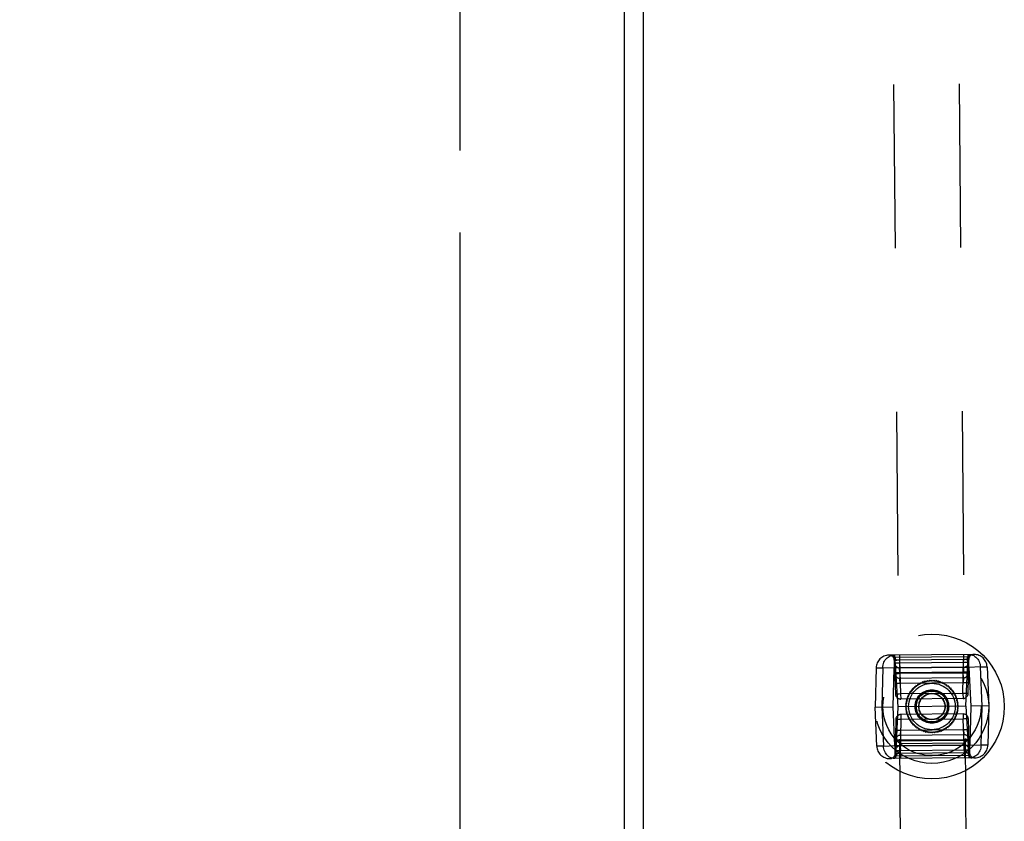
# Model space of a CAD drawing. Header units: inches. Extents: x 0 to 227, y 0 to 147.
# Tile 90 of 247: x 71.05 to 78.55, y 52.62 to 58.73. Entities that reach past the tile are written whole.
import ezdxf

# ---------------------------------------------------------------- set-up
doc = ezdxf.new("R2010")
doc.units = ezdxf.units.IN
doc.header["$LTSCALE"] = 12.466667
doc.header["$MEASUREMENT"] = 0
doc.linetypes.add('HIDDEN', pattern=[0.2, 0.1, -0.1])
doc.linetypes.add('PHANTOM', pattern=[0.8, 0.45, -0.05, 0.1, -0.05, 0.1, -0.05])
doc.layers.get('0').update_dxf_attribs({"linetype": 'CONTINUOUS'})
for name, color, linetype in [('02___PRT_ALL_AXES', 7, 'CONTINUOUS'), ('AVAILABLE_DOOR_SPACE', 7, 'CONTINUOUS'), ('DEFAULT_2', 8, 'HIDDEN'), ('DIMENSIONS', 7, 'CONTINUOUS')]:
    doc.layers.add(name, color=color, linetype=linetype)
doc.styles.get("Standard").update_dxf_attribs({"font": 'txt', "width": 0.8})
doc.dimstyles.new('DIMSTYLE_2', dxfattribs={"dimtxt": 1, "dimasz": 1.333333, "dimexe": 0.09, "dimexo": 0.07, "dimgap": 0.0375, "dimtad": 0, "dimtih": 1, "dimtoh": 1, "dimzin": 4, "dimdsep": 46, "dimtxsty": 'Standard', "dimblk": '_FILLED', "dimblk1": '_FILLED', "dimblk2": '_FILLED', "dimcen": 0.09, "dimadec": 0, "dimazin": 0, "dimtfac": 1, "dimtofl": 0, "dimtmove": 0, "dimatfit": 3, "dimldrblk": '_FILLED', "dimfxl": 0, "dimtolj": 1, "dimtzin": 4, "dimarcsym": 0})

# ---------------------------------------------------------------- blocks, each defined once
blk = doc.blocks.new('_FILLED')
at = {"color": 0, "linetype": 'ByBlock'}
blk.add_solid([(0, 0), (-1, 0.2), (-1, -0.2)], dxfattribs=at)
blk = doc.blocks.new('*D19')
at = {"layer": 'DIMENSIONS', "color": 2, "linetype": 'Continuous'}
for p, q in [((47.4163, 70.5352), (58.4085, 70.5352)), ((74.4008, 70.5352), (63.4085, 70.5352))]:
    blk.add_line(p, q, dxfattribs=at)
at = {"layer": 'DIMENSIONS', "color": 2, "linetype": 'Continuous', "xscale": 1.3333333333, "yscale": 1.3333333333, "zscale": 1.3333333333, "rotation": 180}
blk.add_blockref('_FILLED', (47.4163, 70.5352), dxfattribs=at)
at = {"layer": 'DIMENSIONS', "color": 2, "linetype": 'Continuous', "xscale": 1.3333333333, "yscale": 1.3333333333, "zscale": 1.3333333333}
blk.add_blockref('_FILLED', (74.4008, 70.5352), dxfattribs=at)
at = {"layer": 'DIMENSIONS', "color": 2, "linetype": 'Continuous', "insert": (60.9085, 71.0352), "char_height": 1, "width": 4, "attachment_point": 2, "line_spacing_factor": 0.9}
blk.add_mtext('26.98', dxfattribs=at)
blk = doc.blocks.new('*D22')
at = {"layer": 'DIMENSIONS', "color": 2, "linetype": 'Continuous'}
for p, q in [((56.6581, 77.0565), (56.6581, 65.2365)), ((56.6581, 51.4165), (56.6581, 63.2365))]:
    blk.add_line(p, q, dxfattribs=at)
at = {"layer": 'DIMENSIONS', "color": 2, "linetype": 'Continuous', "xscale": 1.3333333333, "yscale": 1.3333333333, "zscale": 1.3333333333}
for p, rotation in [((56.6581, 77.0565), 90), ((56.6581, 51.4165), 270)]:
    blk.add_blockref('_FILLED', p, dxfattribs=dict(at, rotation=rotation))
at = {"layer": 'DIMENSIONS', "color": 2, "linetype": 'Continuous', "insert": (56.6581, 64.7365), "char_height": 1, "width": 4, "attachment_point": 2, "line_spacing_factor": 0.9}
blk.add_mtext('25.64', dxfattribs=at)

msp = doc.modelspace()

# ---------------------------------------------------------------- linework, layer by layer
at = {"color": 3, "linetype": 'Continuous'}
for p, q in [((75.6508, 77.2865), (75.6508, 51.1865)), ((75.7948, 77.2288), (75.7948, 51.2442))]:
    msp.add_line(p, q, dxfattribs=at)
at = {"layer": '02___PRT_ALL_AXES', "color": 8, "linetype": 'HIDDEN'}
for p, q in [((77.6358, 65.7163), (77.7651, 51.2169)), ((78.1358, 65.7207), (78.265, 51.2213)), ((77.7472, 53.2168), (78.2472, 53.2212))]:
    msp.add_line(p, q, dxfattribs=at)
at = {"layer": 'AVAILABLE_DOOR_SPACE', "color": 4, "linetype": 'PHANTOM'}
msp.add_line((74.4008, 77.0565), (74.4008, 51.4165), dxfattribs=at)
at = {"layer": 'DEFAULT_2', "color": 8, "linetype": 'HIDDEN'}
for p, q in [((78.3155, 53.8956), (77.6669, 53.8898)), ((77.7063, 53.8901), (77.7072, 53.7917)), ((77.7085, 53.8519), (77.7082, 53.8518)), ((77.7082, 53.8518), (77.7173, 53.5939)), ((77.7135, 53.8522), (77.7112, 53.8522)), ((77.7369, 53.4967), (77.7127, 53.8902)), ((77.7135, 53.8522), (77.7163, 53.8523)), ((78.2689, 53.8765), (77.7139, 53.8715)), ((77.7197, 53.8523), (77.7163, 53.8523)), ((77.7279, 53.8524), (77.7236, 53.8524)), ((77.7374, 53.8523), (77.7279, 53.8524)), ((77.7476, 53.8522), (77.7374, 53.8523)), ((77.7472, 53.8905), (77.7476, 53.8522)), ((78.2355, 53.8565), (77.7476, 53.8522)), ((77.7476, 53.8522), (77.7566, 53.5943)), ((77.7483, 53.8324), (78.2352, 53.8367)), ((78.2311, 53.5985), (78.2355, 53.8565)), ((78.2352, 53.8948), (78.2355, 53.8565)), ((78.2352, 53.8367), (78.2454, 53.8366)), ((78.2355, 53.7984), (78.2352, 53.8367)), ((78.2355, 53.8565), (78.2457, 53.8568)), ((78.2454, 53.8366), (78.2549, 53.8365)), ((78.2526, 53.5013), (78.2697, 53.8952)), ((78.2696, 53.8572), (78.2719, 53.8572)), ((78.2704, 53.5988), (78.2749, 53.8569)), ((78.2736, 53.8571), (78.2746, 53.857)), ((78.277, 53.7968), (78.2761, 53.8952)), ((77.5694, 53.7939), (77.5616, 53.4951)), ((77.5694, 53.7939), (77.6204, 53.794)), ((77.6204, 53.794), (77.6126, 53.4956)), ((77.7072, 53.7917), (77.6204, 53.794)), ((77.6995, 53.4964), (77.7072, 53.7917)), ((78.277, 53.7968), (77.7072, 53.7917)), ((77.7381, 53.8321), (77.7483, 53.8324)), ((77.7483, 53.8324), (77.7486, 53.7941)), ((78.2355, 53.7984), (77.7486, 53.7941)), ((77.751, 53.7557), (77.7486, 53.7941)), ((78.2339, 53.76), (77.751, 53.7557)), ((78.2355, 53.7984), (78.2339, 53.76)), ((78.2444, 53.7599), (78.2339, 53.76)), ((78.254, 53.7598), (78.2444, 53.7599)), ((78.3637, 53.8006), (78.277, 53.7968)), ((78.277, 53.7968), (78.2899, 53.5016)), ((78.3637, 53.8006), (78.4147, 53.8015)), ((78.3768, 53.5024), (78.3637, 53.8006)), ((78.4147, 53.8015), (78.4278, 53.5029)), ((77.751, 53.7557), (77.7408, 53.7554)), ((77.7409, 53.7514), (77.7511, 53.7517)), ((77.7511, 53.7517), (78.2338, 53.756)), ((77.7511, 53.7517), (77.7514, 53.7134)), ((78.2341, 53.7177), (77.7514, 53.7134)), ((77.7538, 53.675), (77.7514, 53.7134)), ((77.921, 53.6861), (77.9178, 53.6758)), ((77.9303, 53.6807), (77.921, 53.6861)), ((77.9342, 53.6908), (77.9303, 53.6807)), ((77.9432, 53.6848), (77.9342, 53.6908)), ((77.9477, 53.6945), (77.9432, 53.6848)), ((77.9562, 53.6879), (77.9477, 53.6945)), ((77.9615, 53.6973), (77.9562, 53.6879)), ((77.9695, 53.6902), (77.9615, 53.6973)), ((77.9754, 53.6992), (77.9695, 53.6902)), ((77.9829, 53.6915), (77.9754, 53.6992)), ((77.9894, 53.7), (77.9829, 53.6915)), ((77.9964, 53.6918), (77.9894, 53.7)), ((78.0035, 53.6999), (77.9964, 53.6918)), ((78.0098, 53.6912), (78.0035, 53.6999)), ((78.0175, 53.6988), (78.0098, 53.6912)), ((78.0232, 53.6897), (78.0175, 53.6988)), ((78.0313, 53.6967), (78.0232, 53.6897)), ((78.0364, 53.6872), (78.0313, 53.6967)), ((78.045, 53.6937), (78.0364, 53.6872)), ((78.0495, 53.6839), (78.045, 53.6937)), ((78.0585, 53.6897), (78.0495, 53.6839)), ((78.0622, 53.6796), (78.0585, 53.6897)), ((78.0717, 53.6848), (78.0622, 53.6796)), ((78.0747, 53.6745), (78.0717, 53.6848)), ((78.2341, 53.7177), (78.2325, 53.6793)), ((78.2338, 53.756), (78.244, 53.7559)), ((78.2341, 53.7177), (78.2338, 53.756)), ((78.244, 53.7559), (78.2535, 53.7558)), ((77.7538, 53.675), (77.7436, 53.6747)), ((78.2325, 53.6793), (77.7538, 53.675)), ((77.8438, 53.619), (77.833, 53.6186)), ((77.833, 53.6186), (77.8358, 53.6082)), ((77.8525, 53.6292), (77.8418, 53.6296)), ((77.8418, 53.6296), (77.8438, 53.619)), ((77.862, 53.6388), (77.8513, 53.6399)), ((77.8513, 53.6399), (77.8525, 53.6292)), ((77.872, 53.6478), (77.8614, 53.6496)), ((77.8614, 53.6496), (77.862, 53.6388)), ((77.8723, 53.6585), (77.872, 53.6478)), ((77.8827, 53.6559), (77.8723, 53.6585)), ((77.8837, 53.6667), (77.8827, 53.6559)), ((77.8939, 53.6634), (77.8837, 53.6667)), ((77.8957, 53.674), (77.8939, 53.6634)), ((77.9057, 53.67), (77.8957, 53.674)), ((77.9081, 53.6805), (77.9057, 53.67)), ((77.9178, 53.6758), (77.9081, 53.6805)), ((78.0844, 53.679), (78.0747, 53.6745)), ((78.0867, 53.6685), (78.0844, 53.679)), ((78.0968, 53.6723), (78.0867, 53.6685)), ((78.0983, 53.6616), (78.0968, 53.6723)), ((78.1086, 53.6648), (78.0983, 53.6616)), ((78.1094, 53.654), (78.1086, 53.6648)), ((78.1199, 53.6564), (78.1094, 53.654)), ((78.12, 53.6456), (78.1199, 53.6564)), ((78.1306, 53.6473), (78.12, 53.6456)), ((78.1298, 53.6365), (78.1306, 53.6473)), ((78.1406, 53.6375), (78.1298, 53.6365)), ((78.1391, 53.6268), (78.1406, 53.6375)), ((78.1499, 53.6269), (78.1391, 53.6268)), ((78.1477, 53.6164), (78.1499, 53.6269)), ((78.1584, 53.6158), (78.1477, 53.6164)), ((78.1555, 53.6054), (78.1584, 53.6158)), ((78.243, 53.6792), (78.2325, 53.6793)), ((78.2526, 53.6791), (78.243, 53.6792)), ((77.7566, 53.5943), (77.7464, 53.5939)), ((78.2311, 53.5985), (77.7566, 53.5943)), ((77.7566, 53.5943), (77.757, 53.5559)), ((78.2314, 53.5602), (77.757, 53.5559)), ((77.8051, 53.5341), (77.7958, 53.5287)), ((77.808, 53.5472), (77.7984, 53.5425)), ((77.7984, 53.5425), (77.8051, 53.5341)), ((77.8119, 53.5601), (77.8019, 53.5561)), ((77.8019, 53.5561), (77.808, 53.5472)), ((77.8166, 53.5727), (77.8063, 53.5694)), ((77.8063, 53.5694), (77.8119, 53.5601)), ((77.8221, 53.585), (77.8117, 53.5824)), ((77.8117, 53.5824), (77.8166, 53.5727)), ((77.8286, 53.5968), (77.818, 53.5949)), ((77.818, 53.5949), (77.8221, 53.585)), ((77.8358, 53.6082), (77.8251, 53.607)), ((77.8251, 53.607), (77.8286, 53.5968)), ((78.1662, 53.6041), (78.1555, 53.6054)), ((78.1625, 53.594), (78.1662, 53.6041)), ((78.1731, 53.5919), (78.1625, 53.594)), ((78.1687, 53.582), (78.1731, 53.5919)), ((78.1791, 53.5792), (78.1687, 53.582)), ((78.1741, 53.5697), (78.1791, 53.5792)), ((78.1843, 53.5662), (78.1741, 53.5697)), ((78.1786, 53.557), (78.1843, 53.5662)), ((78.1885, 53.5528), (78.1786, 53.557)), ((78.1822, 53.544), (78.1885, 53.5528)), ((78.1918, 53.5391), (78.1822, 53.544)), ((78.1849, 53.5309), (78.1918, 53.5391)), ((78.2413, 53.5984), (78.2311, 53.5985)), ((78.2311, 53.5985), (78.2314, 53.5602)), ((78.2508, 53.5983), (78.2413, 53.5984)), ((77.5616, 53.4951), (77.6995, 53.4964)), ((77.5747, 53.1965), (77.5616, 53.4951)), ((77.6126, 53.4956), (77.6257, 53.1974)), ((77.7125, 53.2012), (77.6995, 53.4964)), ((77.7197, 53.1028), (77.7369, 53.4967)), ((78.2526, 53.5013), (77.7369, 53.4967)), ((77.8021, 53.5074), (77.7936, 53.5007)), ((77.7936, 53.5007), (77.802, 53.4939)), ((77.802, 53.4939), (77.794, 53.4867)), ((77.794, 53.4867), (77.8028, 53.4805)), ((77.8031, 53.5208), (77.7942, 53.5147)), ((77.7942, 53.5147), (77.8021, 53.5074)), ((77.8028, 53.4805), (77.7953, 53.4727)), ((77.7953, 53.4727), (77.8046, 53.4671)), ((77.7958, 53.5287), (77.8031, 53.5208)), ((77.8046, 53.4671), (77.7977, 53.4589)), ((77.7977, 53.4589), (77.8072, 53.4539)), ((78.1843, 53.4639), (78.1936, 53.4693)), ((78.1911, 53.4555), (78.1843, 53.4639)), ((78.1941, 53.5253), (78.1849, 53.5309)), ((78.1863, 53.4772), (78.1952, 53.4832)), ((78.1936, 53.4693), (78.1863, 53.4772)), ((78.1867, 53.5175), (78.1941, 53.5253)), ((78.1955, 53.5113), (78.1867, 53.5175)), ((78.1874, 53.4906), (78.1958, 53.4973)), ((78.1952, 53.4832), (78.1874, 53.4906)), ((78.1875, 53.5041), (78.1955, 53.5113)), ((78.1958, 53.4973), (78.1875, 53.5041)), ((78.2526, 53.5013), (78.2767, 53.1078)), ((78.2899, 53.5016), (78.2822, 53.2063)), ((78.4278, 53.5029), (78.2899, 53.5016)), ((78.3691, 53.204), (78.3768, 53.5024)), ((78.4278, 53.5029), (78.42, 53.2041)), ((77.719, 53.3991), (77.7146, 53.1411)), ((77.7482, 53.3996), (77.7387, 53.3997)), ((77.7584, 53.3995), (77.7482, 53.3996)), ((77.7584, 53.3995), (77.7539, 53.1415)), ((78.2325, 53.4421), (77.758, 53.4378)), ((77.758, 53.4378), (77.7584, 53.3995)), ((78.2328, 53.4037), (77.7584, 53.3995)), ((77.8072, 53.4539), (77.8009, 53.4452)), ((77.8009, 53.4452), (77.8108, 53.441)), ((77.8108, 53.441), (77.8052, 53.4318)), ((77.8052, 53.4318), (77.8153, 53.4283)), ((77.8153, 53.4283), (77.8103, 53.4188)), ((77.8103, 53.4188), (77.8207, 53.4159)), ((77.8207, 53.4159), (77.8164, 53.4061)), ((77.8164, 53.4061), (77.8269, 53.404)), ((77.8269, 53.404), (77.8233, 53.3939)), ((77.8233, 53.3939), (77.834, 53.3925)), ((77.834, 53.3925), (77.831, 53.3822)), ((78.1537, 53.3898), (78.1644, 53.391)), ((78.1564, 53.3794), (78.1537, 53.3898)), ((78.1609, 53.4012), (78.1715, 53.4031)), ((78.1644, 53.391), (78.1609, 53.4012)), ((78.1673, 53.413), (78.1777, 53.4156)), ((78.1715, 53.4031), (78.1673, 53.413)), ((78.1729, 53.4252), (78.1831, 53.4286)), ((78.1777, 53.4156), (78.1729, 53.4252)), ((78.1776, 53.4378), (78.1876, 53.4419)), ((78.1831, 53.4286), (78.1776, 53.4378)), ((78.1814, 53.4507), (78.1911, 53.4555)), ((78.1876, 53.4419), (78.1814, 53.4507)), ((78.2325, 53.4421), (78.2328, 53.4037)), ((78.243, 53.404), (78.2328, 53.4037)), ((78.2419, 53.1458), (78.2328, 53.4037)), ((78.2812, 53.1462), (78.2722, 53.4041)), ((77.7368, 53.3189), (77.7464, 53.3188)), ((77.7464, 53.3188), (77.757, 53.3187)), ((77.7553, 53.2803), (77.757, 53.3187)), ((77.757, 53.3187), (78.2357, 53.3229)), ((77.831, 53.3822), (77.8418, 53.3816)), ((77.8418, 53.3816), (77.8396, 53.3711)), ((77.8396, 53.3711), (77.8503, 53.3712)), ((77.8503, 53.3712), (77.8489, 53.3605)), ((77.8489, 53.3605), (77.8596, 53.3614)), ((77.8596, 53.3614), (77.8589, 53.3507)), ((77.8589, 53.3507), (77.8695, 53.3523)), ((77.8695, 53.3523), (77.8696, 53.3416)), ((77.8696, 53.3416), (77.8801, 53.344)), ((77.8801, 53.344), (77.8808, 53.3332)), ((77.8808, 53.3332), (77.8912, 53.3363)), ((77.8912, 53.3363), (77.8927, 53.3257)), ((77.8927, 53.3257), (77.9027, 53.3295)), ((77.9027, 53.3295), (77.905, 53.319)), ((77.905, 53.319), (77.9148, 53.3235)), ((77.9148, 53.3235), (77.9178, 53.3132)), ((77.9178, 53.3132), (77.9272, 53.3184)), ((77.9272, 53.3184), (77.9309, 53.3083)), ((77.9309, 53.3083), (77.94, 53.3141)), ((77.94, 53.3141), (77.9444, 53.3043)), ((77.9444, 53.3043), (77.953, 53.3107)), ((77.953, 53.3107), (77.9581, 53.3012)), ((78.028, 53.3006), (78.0332, 53.31)), ((78.0332, 53.31), (78.0417, 53.3034)), ((78.0417, 53.3034), (78.0463, 53.3132)), ((78.0463, 53.3132), (78.0552, 53.3072)), ((78.0552, 53.3072), (78.0591, 53.3172)), ((78.0591, 53.3172), (78.0685, 53.3119)), ((78.0685, 53.3119), (78.0716, 53.3222)), ((78.0716, 53.3222), (78.0813, 53.3175)), ((78.0813, 53.3175), (78.0838, 53.328)), ((78.0838, 53.328), (78.0938, 53.324)), ((78.0938, 53.324), (78.0955, 53.3346)), ((78.0955, 53.3346), (78.1058, 53.3313)), ((78.1058, 53.3313), (78.1067, 53.342)), ((78.1067, 53.342), (78.1172, 53.3395)), ((78.1172, 53.3395), (78.1174, 53.3502)), ((78.1174, 53.3502), (78.128, 53.3484)), ((78.1275, 53.3591), (78.1382, 53.3581)), ((78.128, 53.3484), (78.1275, 53.3591)), ((78.1369, 53.3687), (78.1477, 53.3684)), ((78.1382, 53.3581), (78.1369, 53.3687)), ((78.1457, 53.379), (78.1564, 53.3794)), ((78.1477, 53.3684), (78.1457, 53.379)), ((78.2357, 53.3229), (78.2458, 53.3233)), ((78.2357, 53.3229), (78.238, 53.2846)), ((77.7354, 53.2381), (77.745, 53.2381)), ((77.7455, 53.2421), (77.736, 53.2422)), ((77.745, 53.2381), (77.7556, 53.2379)), ((77.7556, 53.242), (77.7455, 53.2421)), ((77.7539, 53.1996), (77.7556, 53.2379)), ((77.7553, 53.2803), (78.238, 53.2846)), ((77.7553, 53.2803), (77.7556, 53.242)), ((78.2383, 53.2463), (77.7556, 53.242)), ((77.7556, 53.2379), (78.2385, 53.2422)), ((77.9581, 53.3012), (77.9663, 53.3083)), ((77.9663, 53.3083), (77.972, 53.2992)), ((77.972, 53.2992), (77.9796, 53.3068)), ((77.9796, 53.3068), (77.986, 53.2981)), ((77.986, 53.2981), (77.9931, 53.3062)), ((77.9931, 53.3062), (78, 53.2979)), ((78, 53.2979), (78.0065, 53.3065)), ((78.0065, 53.3065), (78.014, 53.2988)), ((78.014, 53.2988), (78.0199, 53.3078)), ((78.0199, 53.3078), (78.028, 53.3006)), ((78.2383, 53.2463), (78.238, 53.2846)), ((78.2485, 53.2466), (78.2383, 53.2463)), ((78.2385, 53.2422), (78.2486, 53.2426)), ((78.2385, 53.2422), (78.2408, 53.2039)), ((77.6257, 53.1974), (77.5747, 53.1965)), ((77.6257, 53.1974), (77.7125, 53.2012)), ((77.7125, 53.2012), (78.2822, 53.2063)), ((77.7125, 53.2012), (77.7133, 53.1028)), ((77.7441, 53.1614), (77.7346, 53.1614)), ((77.7542, 53.1612), (77.7441, 53.1614)), ((77.7539, 53.1996), (78.2408, 53.2039)), ((77.7539, 53.1996), (77.7542, 53.1612)), ((78.2412, 53.1656), (77.7542, 53.1612)), ((78.2412, 53.1656), (78.2408, 53.2039)), ((78.2514, 53.1659), (78.2412, 53.1656)), ((78.2822, 53.2063), (78.3691, 53.204)), ((78.2831, 53.1078), (78.2822, 53.2063)), ((78.42, 53.2041), (78.3691, 53.204)), ((78.3225, 53.1082), (77.6739, 53.1024)), ((77.7149, 53.141), (77.7159, 53.1409)), ((77.7175, 53.1408), (77.7198, 53.1408)), ((78.2756, 53.1264), (77.7205, 53.1215)), ((77.7437, 53.1411), (77.7539, 53.1415)), ((78.2419, 53.1458), (77.7539, 53.1415)), ((77.7539, 53.1415), (77.7542, 53.1031)), ((78.2521, 53.1457), (78.2419, 53.1458)), ((78.2419, 53.1458), (78.2422, 53.1075)), ((78.2616, 53.1456), (78.2521, 53.1457)), ((78.2659, 53.1456), (78.2616, 53.1456)), ((78.2731, 53.1457), (78.2697, 53.1456)), ((78.2731, 53.1457), (78.276, 53.1457)), ((78.2782, 53.1458), (78.276, 53.1457)), ((78.2812, 53.1462), (78.2809, 53.146))]:
    msp.add_line(p, q, dxfattribs=at)
for points in [[(77.6204, 53.794), (77.6211, 53.8048), (77.6229, 53.8154), (77.6256, 53.8257), (77.6294, 53.8357), (77.6341, 53.8451), (77.6397, 53.8538), (77.6461, 53.8618), (77.6533, 53.869), (77.6611, 53.8752), (77.6694, 53.8804), (77.6782, 53.8846), (77.6874, 53.8876), (77.6968, 53.8895), (77.7063, 53.8901)], [(77.7197, 53.8523), (77.7193, 53.8573), (77.7185, 53.8622), (77.7172, 53.8668), (77.7156, 53.871), (77.7136, 53.8751), (77.7113, 53.8788), (77.7086, 53.882), (77.7056, 53.8848), (77.7023, 53.8871), (77.6989, 53.8887), (77.6952, 53.8897), (77.6916, 53.89)], [(77.7082, 53.8518), (77.7085, 53.8519), (77.7095, 53.8521), (77.7112, 53.8522)], [(77.7197, 53.8523), (77.7236, 53.8524), (77.7279, 53.8524)], [(78.2634, 53.8572), (78.2595, 53.8571), (78.2552, 53.8571), (78.2457, 53.8568)], [(78.2549, 53.8365), (78.2591, 53.8365), (78.263, 53.8366), (78.2664, 53.8366), (78.2693, 53.8367), (78.2716, 53.8367), (78.2732, 53.8368), (78.2742, 53.837), (78.2746, 53.8371)], [(78.2552, 53.8571), (78.2595, 53.8571), (78.2634, 53.8572), (78.2668, 53.8572)], [(78.2634, 53.8572), (78.2637, 53.8622), (78.2644, 53.8671), (78.2656, 53.8717), (78.2671, 53.876), (78.2691, 53.88), (78.2714, 53.8838), (78.274, 53.8871), (78.277, 53.8899), (78.2802, 53.8922), (78.2836, 53.8939), (78.2872, 53.895), (78.2909, 53.8953)], [(78.2696, 53.8572), (78.2668, 53.8572), (78.2634, 53.8572)], [(78.2749, 53.8569), (78.2746, 53.857), (78.2736, 53.8571), (78.2719, 53.8572)], [(78.2761, 53.8952), (78.2856, 53.8947), (78.2951, 53.893), (78.3043, 53.8902), (78.3132, 53.8862), (78.3216, 53.8811), (78.3295, 53.875), (78.3368, 53.868), (78.3434, 53.8601), (78.3491, 53.8514), (78.354, 53.8421), (78.3579, 53.8322), (78.3609, 53.822), (78.3628, 53.8114), (78.3637, 53.8006)], [(77.7089, 53.832), (77.7093, 53.8319), (77.7103, 53.8318), (77.7119, 53.8317), (77.7142, 53.8317), (77.7171, 53.8317), (77.7205, 53.8317), (77.7243, 53.8318), (77.7286, 53.8318), (77.7381, 53.8321)], [(78.2732, 53.7604), (78.2729, 53.7603), (78.2719, 53.7601), (78.2703, 53.76), (78.2681, 53.76), (78.2654, 53.7599), (78.2621, 53.7599), (78.2583, 53.7598), (78.254, 53.7598)], [(77.7408, 53.7554), (77.7316, 53.7552), (77.7274, 53.7551), (77.7236, 53.7551), (77.7201, 53.755), (77.7172, 53.755), (77.7148, 53.7551), (77.713, 53.7552), (77.712, 53.7553), (77.7116, 53.7554)], [(77.7117, 53.7514), (77.7121, 53.7512), (77.7131, 53.7511), (77.7147, 53.7511), (77.717, 53.751), (77.7199, 53.751), (77.7233, 53.751), (77.7272, 53.7511), (77.7314, 53.7511), (77.7409, 53.7514)], [(78.2535, 53.7558), (78.2578, 53.7558), (78.2616, 53.7558), (78.265, 53.7559), (78.2679, 53.7559), (78.2702, 53.756), (78.2718, 53.7561), (78.2728, 53.7562), (78.2732, 53.7564)], [(77.7436, 53.6747), (77.7345, 53.6745), (77.7303, 53.6744), (77.7264, 53.6744), (77.7229, 53.6744), (77.72, 53.6744), (77.7176, 53.6744), (77.7159, 53.6745), (77.7148, 53.6746), (77.7144, 53.6747)], [(78.2718, 53.6797), (78.2715, 53.6795), (78.2705, 53.6794), (78.2689, 53.6793), (78.2668, 53.6792), (78.264, 53.6792), (78.2607, 53.6791), (78.2569, 53.6791), (78.2526, 53.6791)], [(77.7464, 53.5939), (77.737, 53.5937), (77.7327, 53.5936), (77.7288, 53.5936), (77.7254, 53.5936), (77.7226, 53.5936), (77.7203, 53.5936), (77.7186, 53.5937), (77.7176, 53.5938), (77.7173, 53.5939)], [(78.2704, 53.5988), (78.2701, 53.5987), (78.2691, 53.5986), (78.2674, 53.5985), (78.2652, 53.5984), (78.2623, 53.5984), (78.2589, 53.5983), (78.255, 53.5983), (78.2508, 53.5983)], [(77.7387, 53.3997), (77.7344, 53.3997), (77.7305, 53.3997), (77.7271, 53.3996), (77.7243, 53.3996), (77.722, 53.3995), (77.7204, 53.3994), (77.7193, 53.3993), (77.719, 53.3991)], [(78.2722, 53.4041), (78.2718, 53.4042), (78.2708, 53.4043), (78.2692, 53.4044), (78.2669, 53.4044), (78.264, 53.4044), (78.2606, 53.4044), (78.2568, 53.4043), (78.2525, 53.4043), (78.243, 53.404)], [(77.7176, 53.3183), (77.718, 53.3184), (77.719, 53.3186), (77.7205, 53.3187), (77.7227, 53.3187), (77.7254, 53.3188), (77.7287, 53.3188), (77.7325, 53.3189), (77.7368, 53.3189)], [(78.2458, 53.3233), (78.255, 53.3235), (78.2592, 53.3236), (78.263, 53.3236), (78.2665, 53.3236), (78.2694, 53.3236), (78.2718, 53.3236), (78.2736, 53.3235), (78.2746, 53.3234), (78.275, 53.3233)], [(77.7162, 53.2376), (77.7166, 53.2377), (77.7176, 53.2378), (77.7191, 53.2379), (77.7213, 53.238), (77.724, 53.2381), (77.7273, 53.2381), (77.7311, 53.2381), (77.7354, 53.2381)], [(77.736, 53.2422), (77.7317, 53.2422), (77.7278, 53.2422), (77.7244, 53.2421), (77.7216, 53.242), (77.7193, 53.242), (77.7176, 53.2419), (77.7166, 53.2417), (77.7163, 53.2416)], [(78.2777, 53.2466), (78.2774, 53.2467), (78.2764, 53.2468), (78.2747, 53.2469), (78.2724, 53.247), (78.2696, 53.247), (78.2662, 53.247), (78.2623, 53.2469), (78.258, 53.2468), (78.2485, 53.2466)], [(78.2486, 53.2426), (78.2578, 53.2428), (78.262, 53.2429), (78.2659, 53.2429), (78.2693, 53.2429), (78.2723, 53.2429), (78.2747, 53.2429), (78.2764, 53.2428), (78.2775, 53.2427), (78.2778, 53.2426)], [(77.7133, 53.1028), (77.7038, 53.1033), (77.6944, 53.105), (77.6852, 53.1078), (77.6763, 53.1118), (77.6678, 53.1169), (77.6599, 53.123), (77.6526, 53.13), (77.6461, 53.1379), (77.6403, 53.1465), (77.6355, 53.1559), (77.6315, 53.1657), (77.6286, 53.176), (77.6266, 53.1866), (77.6257, 53.1974)], [(77.7346, 53.1614), (77.7303, 53.1614), (77.7264, 53.1614), (77.723, 53.1614), (77.7202, 53.1613), (77.7179, 53.1612), (77.7162, 53.1611), (77.7152, 53.161), (77.7149, 53.1609)], [(78.2805, 53.1659), (78.2802, 53.1661), (78.2792, 53.1662), (78.2775, 53.1662), (78.2753, 53.1663), (78.2724, 53.1663), (78.269, 53.1663), (78.2651, 53.1662), (78.2608, 53.1661), (78.2514, 53.1659)], [(78.3691, 53.204), (78.3683, 53.1932), (78.3666, 53.1826), (78.3638, 53.1723), (78.36, 53.1623), (78.3553, 53.1529), (78.3497, 53.1442), (78.3433, 53.1362), (78.3362, 53.129), (78.3284, 53.1228), (78.32, 53.1175), (78.3112, 53.1134), (78.3021, 53.1104), (78.2926, 53.1085), (78.2831, 53.1078)], [(77.7261, 53.1408), (77.7258, 53.1358), (77.725, 53.1309), (77.7238, 53.1263), (77.7223, 53.122), (77.7204, 53.1179), (77.7181, 53.1142), (77.7154, 53.1109), (77.7125, 53.108), (77.7093, 53.1058), (77.7059, 53.1041), (77.7023, 53.103), (77.6986, 53.1026)], [(77.7175, 53.1408), (77.7159, 53.1409), (77.7149, 53.141), (77.7146, 53.1411)], [(77.7261, 53.1408), (77.7227, 53.1408), (77.7198, 53.1408)], [(77.7227, 53.1408), (77.7261, 53.1408), (77.7299, 53.1408), (77.7342, 53.1409)], [(77.7437, 53.1411), (77.7342, 53.1409), (77.7299, 53.1408), (77.7261, 53.1408)], [(78.2616, 53.1456), (78.2659, 53.1456), (78.2697, 53.1456)], [(78.2697, 53.1456), (78.2701, 53.1406), (78.271, 53.1358), (78.2722, 53.1312), (78.2738, 53.1269), (78.2758, 53.1229), (78.2782, 53.1192), (78.2809, 53.1159), (78.2839, 53.1131), (78.2871, 53.1109), (78.2906, 53.1093), (78.2942, 53.1083), (78.2979, 53.108)], [(78.2782, 53.1458), (78.2799, 53.1459), (78.2809, 53.146), (78.2812, 53.1462)]]:
    msp.add_lwpolyline(points, dxfattribs=at)
for radius in [0.5512, 0.4331, 0.374, 0.1969, 0.1772, 0.128, 0.125, 0.1179, 0.1004, 0.0984]:
    msp.add_circle((77.9947, 53.499), radius, dxfattribs=at)
for centre, radius, start, end in [((77.6678, 53.7914), 0.0984, 90.5109, 178.5109), ((77.6689, 53.8504), 0.0394, 2.0109, 90.5109), ((78.2352, 53.8378), 0.0394, 270.5109, 359.0109), ((78.3143, 53.8562), 0.0394, 90.5109, 179.0109), ((78.3164, 53.7971), 0.0984, 2.5109, 90.5109), ((77.7483, 53.8334), 0.0394, 182.0109, 270.5109), ((77.7511, 53.7527), 0.0394, 182.0109, 270.5109), ((78.2338, 53.757), 0.0394, 270.5109, 359.0109), ((77.7566, 53.5953), 0.0394, 182.0109, 270.5109), ((78.2311, 53.5995), 0.0394, 270.5109, 359.0109), ((77.7584, 53.3985), 0.0394, 90.5109, 179.0109), ((78.2328, 53.4027), 0.0394, 2.0109, 90.5109), ((77.7557, 53.2409), 0.0394, 90.5109, 179.0109), ((78.2384, 53.2452), 0.0394, 2.0109, 90.5109), ((77.6731, 53.2008), 0.0984, 182.5109, 270.5109), ((77.7543, 53.1602), 0.0394, 90.5109, 179.0109), ((78.2412, 53.1646), 0.0394, 2.0109, 90.5109), ((78.3216, 53.2066), 0.0984, 270.5109, 358.5109), ((77.6752, 53.1418), 0.0394, 270.5109, 359.0109), ((78.3206, 53.1475), 0.0394, 182.0109, 270.5109)]:
    msp.add_arc(centre, radius, start, end, dxfattribs=at)

# ---------------------------------------------------------------- dimensions: what is measured, and where the dimension line sits
at = {"layer": 'DIMENSIONS', "color": 2, "linetype": 'Continuous'}
dim = msp.add_linear_dim(base=(56.6581, 51.4165), p1=(74.4008, 77.0565), p2=(47.4163, 51.4165), angle=270, dimstyle='DIMSTYLE_2', dxfattribs=at)
dim.commit()
dim.dimension.update_dxf_attribs({"geometry": '*D22', "text_midpoint": (56.6581, 64.2365), "dimtype": 160})
dim = msp.add_linear_dim(base=(74.4008, 70.5352), p1=(47.4163, 51.4165), p2=(74.4008, 51.4165), dimstyle='DIMSTYLE_2', dxfattribs=at)
dim.commit()
dim.dimension.update_dxf_attribs({"geometry": '*D19', "text_midpoint": (60.9085, 70.5352), "dimtype": 160})

doc.saveas('drawing.dxf')
